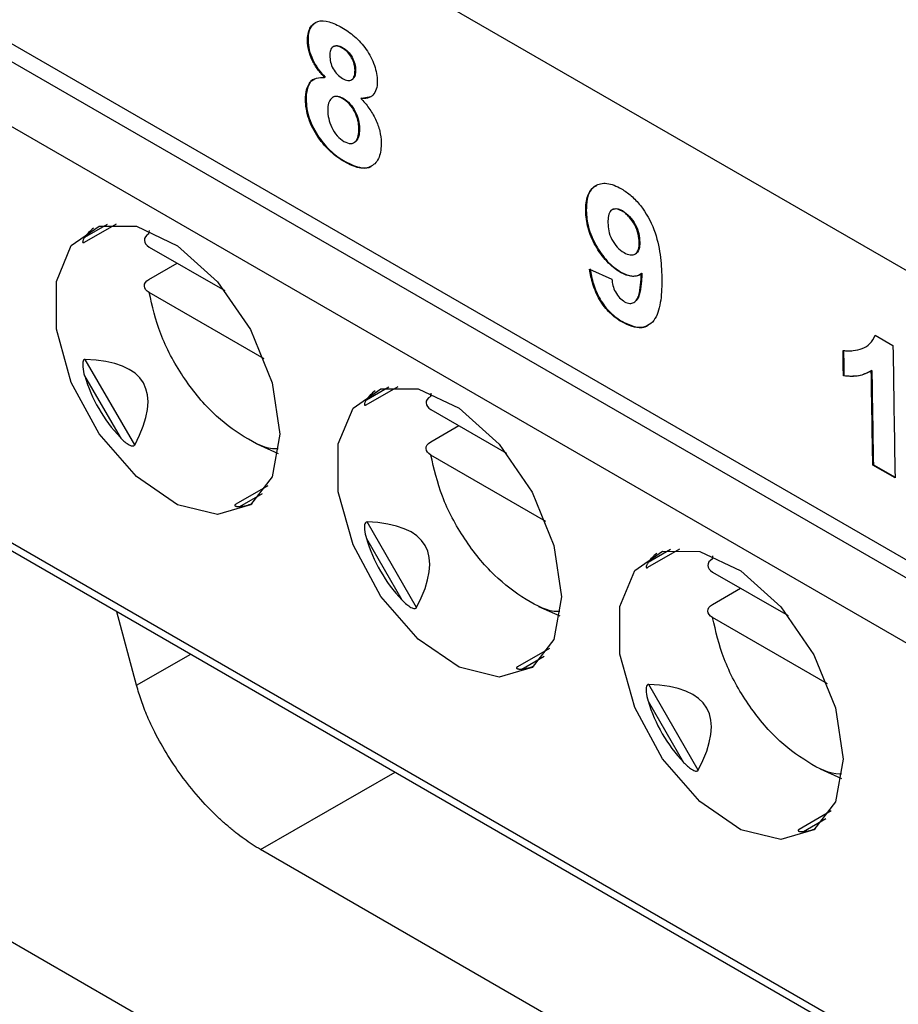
# Model space of a CAD drawing. Header units: millimetres. Extents: x -0.39 to 0.76, y -0.29 to 0.59.
# Tile 109 of 137: x 0.5847 to 0.5957, y 0.3385 to 0.3509. Entities that reach past the tile are written whole.
import ezdxf

# ---------------------------------------------------------------- set-up
doc = ezdxf.new("R2010")
doc.units = ezdxf.units.MM

msp = doc.modelspace()

# ---------------------------------------------------------------- linework, layer by layer
at = {"color": 9, "linetype": 'Continuous', "lineweight": 25}
for p, q in [((0.563942, 0.362318), (0.608858, 0.336388)), ((0.608877, 0.335561), (0.563589, 0.361705)), ((0.563589, 0.356479), (0.609028, 0.330248)), ((0.585817, 0.348337), (0.585534, 0.348174)), ((0.589352, 0.346296), (0.58907, 0.346132)), ((0.587484, 0.344796), (0.587767, 0.344959)), ((0.592888, 0.344255), (0.592605, 0.344091)), ((0.586186, 0.34255), (0.586866, 0.34294)), ((0.59102, 0.342755), (0.591302, 0.342918)), ((0.58774, 0.340489), (0.589431, 0.341459)), ((0.594555, 0.340714), (0.594838, 0.340877))]:
    msp.add_line(p, q, dxfattribs=at)
at = {"color": 7, "linetype": 'Continuous', "lineweight": 25}
for p, q in [((0.610572, 0.339258), (0.580167, 0.356811)), ((0.563651, 0.356342), (0.609032, 0.330144)), ((0.580225, 0.353143), (0.608853, 0.336617)), ((0.588338, 0.350645), (0.588331, 0.350641)), ((0.588662, 0.350574), (0.588655, 0.35057)), ((0.588775, 0.350557), (0.588768, 0.350553)), ((0.588935, 0.350277), (0.588928, 0.350273)), ((0.588553, 0.350187), (0.588546, 0.350182)), ((0.588884, 0.350154), (0.588891, 0.350158)), ((0.588313, 0.349908), (0.588306, 0.349904)), ((0.588656, 0.349938), (0.588649, 0.349934)), ((0.588783, 0.349919), (0.588776, 0.349915)), ((0.589007, 0.349925), (0.589, 0.349921)), ((0.589007, 0.349925), (0.589129, 0.349946)), ((0.588983, 0.349548), (0.588976, 0.349543)), ((0.588475, 0.349434), (0.588467, 0.34943)), ((0.588915, 0.349365), (0.588923, 0.349369)), ((0.588805, 0.349126), (0.588798, 0.349122)), ((0.59183, 0.348511), (0.591823, 0.348506)), ((0.592158, 0.348525), (0.59215, 0.34852)), ((0.592288, 0.348508), (0.592281, 0.348504)), ((0.585531, 0.348114), (0.585932, 0.348345)), ((0.586341, 0.348219), (0.586349, 0.34826)), ((0.586344, 0.348054), (0.587292, 0.347507)), ((0.592501, 0.348115), (0.592494, 0.348111)), ((0.592444, 0.347966), (0.592451, 0.347971)), ((0.586341, 0.347647), (0.586695, 0.347852)), ((0.591872, 0.347776), (0.59215, 0.34765)), ((0.592265, 0.34774), (0.592258, 0.347736)), ((0.592529, 0.347724), (0.592522, 0.34772)), ((0.587786, 0.34665), (0.586344, 0.347483)), ((0.592426, 0.347358), (0.592433, 0.347362)), ((0.592283, 0.347117), (0.592276, 0.347113)), ((0.595455, 0.346947), (0.595679, 0.346817)), ((0.586163, 0.345568), (0.585542, 0.346643)), ((0.595064, 0.346441), (0.595057, 0.346437)), ((0.595414, 0.346504), (0.595406, 0.346499)), ((0.585534, 0.346435), (0.585979, 0.345665)), ((0.589066, 0.346073), (0.589467, 0.346304)), ((0.589877, 0.346178), (0.589885, 0.346219)), ((0.589879, 0.346013), (0.590827, 0.345466)), ((0.589877, 0.345606), (0.59023, 0.345811)), ((0.573703, 0.345632), (0.606712, 0.326576)), ((0.587966, 0.345458), (0.587698, 0.345578)), ((0.591322, 0.344609), (0.589879, 0.345442)), ((0.595433, 0.34532), (0.595426, 0.345316)), ((0.595705, 0.345155), (0.595426, 0.345316)), ((0.595433, 0.34532), (0.595705, 0.345163)), ((0.587832, 0.345054), (0.587431, 0.344823)), ((0.589699, 0.343527), (0.589078, 0.344602)), ((0.58907, 0.344394), (0.589514, 0.343624)), ((0.592602, 0.344032), (0.593003, 0.344263)), ((0.593412, 0.344137), (0.59342, 0.344178)), ((0.593415, 0.343972), (0.594363, 0.343425)), ((0.593412, 0.343565), (0.593766, 0.34377)), ((0.586186, 0.34255), (0.585939, 0.343475)), ((0.591502, 0.343417), (0.591234, 0.343537)), ((0.594857, 0.342568), (0.593415, 0.343401)), ((0.591367, 0.343013), (0.590966, 0.342782)), ((0.593234, 0.341486), (0.592613, 0.342561)), ((0.592605, 0.342353), (0.59305, 0.341583)), ((0.595038, 0.341376), (0.59477, 0.341496)), ((0.594903, 0.340972), (0.594502, 0.340741)), ((0.606305, 0.329772), (0.58774, 0.340489))]:
    msp.add_line(p, q, dxfattribs=at)
at = {"color": 7, "linetype": 'Continuous', "lineweight": 25, "flags": 128}
for points in [[(0.587984, 0.345703), (0.587888, 0.345168), (0.587615, 0.344816), (0.5872, 0.344694), (0.5867, 0.344818), (0.586183, 0.345172), (0.585717, 0.345708), (0.585367, 0.346354), (0.585179, 0.347022), (0.585179, 0.347622), (0.585367, 0.348073), (0.585717, 0.348315), (0.586183, 0.348314), (0.5867, 0.34807), (0.5872, 0.347618), (0.587615, 0.347017), (0.587888, 0.346348), (0.587984, 0.345703)], [(0.591519, 0.343662), (0.591424, 0.343127), (0.59115, 0.342775), (0.590736, 0.342653), (0.590236, 0.342777), (0.589718, 0.343131), (0.589253, 0.343667), (0.588903, 0.344313), (0.588715, 0.344981), (0.588715, 0.345581), (0.588903, 0.346032), (0.589253, 0.346274), (0.589718, 0.346273), (0.590236, 0.346029), (0.590736, 0.345577), (0.59115, 0.344975), (0.591424, 0.344307), (0.591519, 0.343662)], [(0.595055, 0.341621), (0.594959, 0.341086), (0.594686, 0.340734), (0.594271, 0.340612), (0.593771, 0.340736), (0.593254, 0.34109), (0.592788, 0.341626), (0.592438, 0.342272), (0.592251, 0.34294), (0.592251, 0.34354), (0.592438, 0.343991), (0.592788, 0.344233), (0.593254, 0.344232), (0.593771, 0.343988), (0.594271, 0.343536), (0.594686, 0.342934), (0.594959, 0.342266), (0.595055, 0.341621)]]:
    msp.add_lwpolyline(points, dxfattribs=at)
at = {"color": 7, "linetype": 'Continuous', "lineweight": 25}
for centre, major_axis, ratio, start_param, end_param in [((0.587528, 0.347073), (0.00202, -0.001057), 0.444531, 2.938632, 3.090972), ((0.577808, 0.341462), (0.008463, 0.004885), 0.204676, 5.967402, 6.598996), ((0.587528, 0.347073), (0.001816, 0.001049), 0.953495, 2.917197, 3.365347), ((0.591063, 0.345032), (0.00202, -0.001057), 0.444531, 2.938632, 3.090972), ((0.587528, 0.347073), (0.000095, 0.002277), 0.44448, 3.192324, 3.344497), ((0.581344, 0.339421), (0.008463, 0.004885), 0.204676, 5.967402, 6.598996), ((0.591063, 0.345032), (0.001816, 0.001049), 0.953495, 2.917197, 3.365347), ((0.594599, 0.342991), (0.00202, -0.001057), 0.444531, 2.938632, 3.090972), ((0.591063, 0.345032), (0.000095, 0.002277), 0.44448, 3.192324, 3.344497), ((0.584879, 0.33738), (0.008463, 0.004885), 0.204676, 5.967402, 6.598996), ((0.594599, 0.342991), (0.001816, 0.001049), 0.953495, 2.917197, 3.365347), ((0.594599, 0.342991), (0.000095, 0.002277), 0.44448, 3.192324, 3.344497)]:
    msp.add_ellipse(centre, major_axis=major_axis, ratio=ratio, start_param=start_param, end_param=end_param, dxfattribs=at)
for points, knots in [([(0.588331, 0.350641), (0.588331, 0.350672), (0.588333, 0.350702), (0.588343, 0.350755), (0.588351, 0.35078), (0.588384, 0.350843), (0.588418, 0.350871), (0.588501, 0.350899), (0.588551, 0.350896), (0.588655, 0.350866), (0.588709, 0.35084), (0.588763, 0.35081)], [0, 0, 0, 0, 0.125, 0.125, 0.25, 0.25, 0.5, 0.5, 0.75, 0.75, 1, 1, 1, 1]), ([(0.588436, 0.350871), (0.588413, 0.350855), (0.588365, 0.350821), (0.58834, 0.350731), (0.588339, 0.350666), (0.588338, 0.350645)], [0, 0, 0, 0, 0.372464, 0.795752, 1, 1, 1, 1]), ([(0.588763, 0.35081), (0.588816, 0.350778), (0.58887, 0.350743), (0.588973, 0.350653), (0.589024, 0.350598), (0.58911, 0.350473), (0.589146, 0.350404), (0.589194, 0.350266), (0.589205, 0.350199), (0.589207, 0.350136)], [0, 0, 0, 0, 0.25, 0.25, 0.5, 0.5, 0.75, 0.75, 1, 1, 1, 1]), ([(0.588338, 0.350645), (0.58834, 0.350608), (0.588344, 0.350569), (0.588364, 0.350488), (0.588379, 0.350446), (0.588435, 0.350324), (0.588493, 0.35025), (0.588553, 0.350187)], [0, 0, 0, 0, 0.25, 0.25, 0.5, 0.5, 1, 1, 1, 1]), ([(0.588546, 0.350182), (0.588516, 0.350214), (0.588487, 0.350247), (0.588434, 0.35032), (0.58841, 0.35036), (0.588372, 0.350441), (0.588357, 0.350483), (0.588337, 0.350564), (0.588333, 0.350604), (0.588331, 0.350641)], [0, 0, 0, 0, 0.25, 0.25, 0.5, 0.5, 0.75, 0.75, 1, 1, 1, 1]), ([(0.588768, 0.350553), (0.588747, 0.350564), (0.588725, 0.350574), (0.588685, 0.350581), (0.588666, 0.350577), (0.588637, 0.350558), (0.588626, 0.350543), (0.588613, 0.350504), (0.588611, 0.35048), (0.588611, 0.350455)], [0, 0, 0, 0, 0.25, 0.25, 0.5, 0.5, 0.75, 0.75, 1, 1, 1, 1]), ([(0.588662, 0.350574), (0.588663, 0.350574), (0.588667, 0.350577), (0.588675, 0.35058), (0.588685, 0.350582), (0.588696, 0.350583), (0.58871, 0.350582), (0.588725, 0.350579), (0.58874, 0.350574), (0.588755, 0.350568), (0.588767, 0.350562), (0.588775, 0.350557)], [0, 0, 0, 0, 0.0344037, 0.1350485, 0.2381758, 0.3422759, 0.4359072, 0.6260517, 0.7227207, 0.7918345, 1, 1, 1, 1]), ([(0.588928, 0.350273), (0.588927, 0.350298), (0.588925, 0.350323), (0.58891, 0.350377), (0.588899, 0.350405), (0.58887, 0.350458), (0.588852, 0.350483), (0.588812, 0.350524), (0.58879, 0.350539), (0.588768, 0.350553)], [0, 0, 0, 0, 0.25, 0.25, 0.5, 0.5, 0.75, 0.75, 1, 1, 1, 1]), ([(0.588775, 0.350557), (0.588797, 0.350544), (0.588818, 0.350529), (0.588858, 0.350488), (0.588876, 0.350464), (0.588906, 0.350411), (0.588917, 0.350383), (0.588931, 0.350328), (0.588934, 0.350302), (0.588935, 0.350277)], [0, 0, 0, 0, 0.25, 0.25, 0.5, 0.5, 0.75, 0.75, 1, 1, 1, 1]), ([(0.588611, 0.350455), (0.588612, 0.35043), (0.588614, 0.350404), (0.588627, 0.350349), (0.588638, 0.350321), (0.588668, 0.350266), (0.588686, 0.350241), (0.588727, 0.3502), (0.58875, 0.350185), (0.588771, 0.350171)], [0, 0, 0, 0, 0.25, 0.25, 0.5, 0.5, 0.75, 0.75, 1, 1, 1, 1]), ([(0.588935, 0.350277), (0.588935, 0.350271), (0.588934, 0.350257), (0.588933, 0.350237), (0.58893, 0.350218), (0.588926, 0.350203), (0.588921, 0.350191), (0.588915, 0.350181), (0.588909, 0.350173), (0.588902, 0.350166), (0.588896, 0.35016), (0.588892, 0.350159), (0.588891, 0.350158)], [0, 0, 0, 0, 0.130164, 0.260543, 0.392946, 0.526864, 0.614966, 0.703578, 0.793964, 0.885034, 0.973157, 1, 1, 1, 1]), ([(0.588306, 0.349904), (0.588307, 0.349948), (0.58831, 0.349991), (0.58833, 0.350065), (0.588345, 0.350097), (0.588387, 0.350148), (0.588414, 0.350166), (0.588475, 0.350184), (0.58851, 0.350185), (0.588546, 0.350182)], [0, 0, 0, 0, 0.25, 0.25, 0.5, 0.5, 0.75, 0.75, 1, 1, 1, 1]), ([(0.588417, 0.350163), (0.588416, 0.350163), (0.588382, 0.350158), (0.588345, 0.350089), (0.588315, 0.349998), (0.588314, 0.34993), (0.588313, 0.349908)], [0, 0, 0, 0, 0.007019, 0.407292, 0.80546, 1, 1, 1, 1]), ([(0.588771, 0.350171), (0.588793, 0.350159), (0.588815, 0.350149), (0.588856, 0.350143), (0.588874, 0.350147), (0.588903, 0.350167), (0.588914, 0.350183), (0.588926, 0.350224), (0.588927, 0.350248), (0.588928, 0.350273)], [0, 0, 0, 0, 0.25, 0.25, 0.5, 0.5, 0.75, 0.75, 1, 1, 1, 1]), ([(0.589207, 0.350136), (0.589206, 0.3501), (0.589203, 0.350065), (0.589185, 0.350006), (0.58917, 0.349981), (0.589133, 0.349944), (0.58911, 0.349932), (0.589059, 0.349918), (0.589029, 0.349918), (0.589, 0.349921)], [0, 0, 0, 0, 0.25, 0.25, 0.5, 0.5, 0.75, 0.75, 1, 1, 1, 1]), ([(0.588467, 0.34943), (0.588442, 0.349468), (0.588418, 0.349506), (0.588378, 0.349586), (0.58836, 0.349628), (0.588333, 0.349709), (0.588323, 0.34975), (0.58831, 0.349829), (0.588307, 0.349867), (0.588306, 0.349904)], [0, 0, 0, 0, 0.25, 0.25, 0.5, 0.5, 0.75, 0.75, 1, 1, 1, 1]), ([(0.588313, 0.349908), (0.588315, 0.349871), (0.588317, 0.349833), (0.58833, 0.349754), (0.58834, 0.349713), (0.588367, 0.349632), (0.588385, 0.34959), (0.588426, 0.34951), (0.588449, 0.349472), (0.588475, 0.349434)], [0, 0, 0, 0, 0.25, 0.25, 0.5, 0.5, 0.75, 0.75, 1, 1, 1, 1]), ([(0.588776, 0.349915), (0.588748, 0.34993), (0.58872, 0.349942), (0.58867, 0.349946), (0.588648, 0.349937), (0.588617, 0.349905), (0.588605, 0.349884), (0.588588, 0.349834), (0.588585, 0.349804), (0.588585, 0.349773)], [0, 0, 0, 0, 0.25, 0.25, 0.5, 0.5, 0.75, 0.75, 1, 1, 1, 1]), ([(0.588656, 0.349938), (0.588656, 0.349938), (0.588662, 0.349942), (0.588672, 0.349946), (0.588686, 0.349948), (0.588701, 0.349949), (0.588717, 0.349946), (0.588733, 0.349942), (0.58875, 0.349936), (0.588766, 0.349928), (0.588779, 0.349921), (0.588783, 0.349919)], [0, 0, 0, 0, 0.010626, 0.191306, 0.283201, 0.372157, 0.553062, 0.64483, 0.732893, 0.910578, 1, 1, 1, 1]), ([(0.588976, 0.349543), (0.588975, 0.349576), (0.588972, 0.349609), (0.588956, 0.349678), (0.588942, 0.349715), (0.588906, 0.349785), (0.588884, 0.349819), (0.588832, 0.349876), (0.588804, 0.349898), (0.588776, 0.349915)], [0, 0, 0, 0, 0.25, 0.25, 0.5, 0.5, 0.75, 0.75, 1, 1, 1, 1]), ([(0.588783, 0.349919), (0.588811, 0.349902), (0.588839, 0.34988), (0.58889, 0.349824), (0.588912, 0.349791), (0.588949, 0.349721), (0.588962, 0.349684), (0.588979, 0.349614), (0.588982, 0.34958), (0.588983, 0.349548)], [0, 0, 0, 0, 0.25, 0.25, 0.5, 0.5, 0.75, 0.75, 1, 1, 1, 1]), ([(0.589, 0.349921), (0.589036, 0.349883), (0.589071, 0.349843), (0.589133, 0.349756), (0.589162, 0.349707), (0.589208, 0.349609), (0.589226, 0.349559), (0.589249, 0.349461), (0.589255, 0.349414), (0.589256, 0.349369)], [0, 0, 0, 0, 0.25, 0.25, 0.5, 0.5, 0.75, 0.75, 1, 1, 1, 1]), ([(0.588585, 0.349773), (0.588586, 0.349739), (0.588589, 0.349704), (0.588605, 0.349631), (0.588617, 0.349593), (0.588653, 0.349518), (0.588676, 0.349482), (0.588729, 0.349421), (0.588759, 0.349397), (0.588789, 0.34938)], [0, 0, 0, 0, 0.25, 0.25, 0.5, 0.5, 0.75, 0.75, 1, 1, 1, 1]), ([(0.588789, 0.34938), (0.588818, 0.349364), (0.588847, 0.349353), (0.588897, 0.349354), (0.588919, 0.349363), (0.588969, 0.349414), (0.588976, 0.349478), (0.588976, 0.349543)], [0, 0, 0, 0, 0.25, 0.25, 0.5, 0.5, 1, 1, 1, 1]), ([(0.588983, 0.349548), (0.588983, 0.349538), (0.588983, 0.349519), (0.588981, 0.349491), (0.588978, 0.349464), (0.588973, 0.349442), (0.588967, 0.349424), (0.588961, 0.34941), (0.588953, 0.349397), (0.588945, 0.349386), (0.588935, 0.349376), (0.588926, 0.349372), (0.588922, 0.34937)], [0, 0, 0, 0, 0.12413, 0.248598, 0.374528, 0.501473, 0.582594, 0.664129, 0.747185, 0.830735, 0.911924, 1, 1, 1, 1]), ([(0.588798, 0.349122), (0.588739, 0.349157), (0.58868, 0.349198), (0.588566, 0.349301), (0.588515, 0.349362), (0.588467, 0.34943)], [0, 0, 0, 0, 0.5, 0.5, 1, 1, 1, 1]), ([(0.588475, 0.349434), (0.588498, 0.3494), (0.588523, 0.349367), (0.588576, 0.349306), (0.588603, 0.349278), (0.588687, 0.349202), (0.588746, 0.349161), (0.588805, 0.349126)], [0, 0, 0, 0, 0.25, 0.25, 0.5, 0.5, 1, 1, 1, 1]), ([(0.589256, 0.349369), (0.589256, 0.349335), (0.589255, 0.349301), (0.589246, 0.349238), (0.589239, 0.349209), (0.589208, 0.34913), (0.589174, 0.349091), (0.589088, 0.349045), (0.589035, 0.349038), (0.588921, 0.34906), (0.588859, 0.349088), (0.588798, 0.349122)], [0, 0, 0, 0, 0.125, 0.125, 0.25, 0.25, 0.5, 0.5, 0.75, 0.75, 1, 1, 1, 1]), ([(0.588805, 0.349126), (0.588874, 0.349093), (0.588991, 0.349039), (0.589105, 0.349044), (0.589138, 0.349075), (0.589142, 0.349079)], [0, 0, 0, 0, 0.560953, 0.940812, 1, 1, 1, 1]), ([(0.591823, 0.348506), (0.591823, 0.348576), (0.591829, 0.348642), (0.591867, 0.348751), (0.591898, 0.348795), (0.591982, 0.348848), (0.592033, 0.348859), (0.592118, 0.348849), (0.592148, 0.348841), (0.592209, 0.348818), (0.59224, 0.348802), (0.592271, 0.348785)], [0, 0, 0, 0, 0.25, 0.25, 0.5, 0.5, 0.75, 0.75, 0.875, 0.875, 1, 1, 1, 1]), ([(0.591958, 0.348824), (0.591936, 0.348811), (0.59188, 0.348778), (0.591836, 0.348665), (0.591832, 0.348561), (0.59183, 0.348511)], [0, 0, 0, 0, 0.25184, 0.640373, 1, 1, 1, 1]), ([(0.592271, 0.348785), (0.592313, 0.348759), (0.592354, 0.348732), (0.592434, 0.348661), (0.592473, 0.34862), (0.592579, 0.348485), (0.592639, 0.348379), (0.592719, 0.348166), (0.592742, 0.348061), (0.59277, 0.347859), (0.592775, 0.347763), (0.592777, 0.347667)], [0, 0, 0, 0, 0.125, 0.125, 0.25, 0.25, 0.5, 0.5, 0.75, 0.75, 1, 1, 1, 1]), ([(0.592258, 0.347736), (0.592228, 0.347754), (0.592199, 0.347772), (0.592142, 0.347819), (0.592114, 0.347845), (0.592034, 0.347933), (0.591985, 0.348001), (0.591905, 0.348144), (0.591873, 0.34822), (0.591843, 0.348331), (0.591836, 0.348367), (0.591826, 0.348439), (0.591824, 0.348473), (0.591823, 0.348506)], [0, 0, 0, 0, 0.125, 0.125, 0.25, 0.25, 0.5, 0.5, 0.75, 0.75, 0.875, 0.875, 1, 1, 1, 1]), ([(0.59183, 0.348511), (0.591832, 0.348443), (0.59184, 0.348373), (0.591879, 0.348226), (0.591911, 0.34815), (0.591992, 0.348005), (0.59204, 0.347937), (0.592121, 0.347849), (0.592148, 0.347823), (0.592206, 0.347777), (0.592235, 0.347758), (0.592265, 0.34774)], [0, 0, 0, 0, 0.25, 0.25, 0.5, 0.5, 0.75, 0.75, 0.875, 0.875, 1, 1, 1, 1]), ([(0.592281, 0.348504), (0.592254, 0.348518), (0.592227, 0.34853), (0.592178, 0.348533), (0.592156, 0.348527), (0.592123, 0.348498), (0.592114, 0.348474), (0.592103, 0.34842), (0.592102, 0.34839), (0.592102, 0.348359)], [0, 0, 0, 0, 0.25, 0.25, 0.5, 0.5, 0.75, 0.75, 1, 1, 1, 1]), ([(0.592158, 0.348524), (0.592162, 0.348527), (0.59217, 0.348531), (0.592183, 0.348534), (0.592198, 0.348536), (0.592213, 0.348536), (0.59223, 0.348533), (0.592244, 0.348529), (0.592258, 0.348523), (0.592273, 0.348516), (0.592283, 0.348511), (0.592288, 0.348508)], [0, 0, 0, 0, 0.1355975, 0.2345528, 0.3228792, 0.5019431, 0.5927785, 0.6931385, 0.7942855, 0.8970471, 1, 1, 1, 1]), ([(0.592494, 0.348111), (0.592493, 0.348145), (0.592489, 0.34818), (0.592472, 0.348254), (0.592458, 0.348293), (0.592418, 0.348367), (0.592394, 0.348402), (0.592354, 0.348447), (0.59234, 0.348461), (0.592311, 0.348485), (0.592296, 0.348495), (0.592281, 0.348504)], [0, 0, 0, 0, 0.25, 0.25, 0.5, 0.5, 0.75, 0.75, 0.875, 0.875, 1, 1, 1, 1]), ([(0.592288, 0.348508), (0.592317, 0.348489), (0.592347, 0.348467), (0.592401, 0.348407), (0.592425, 0.348372), (0.592465, 0.348298), (0.592479, 0.348259), (0.592496, 0.348185), (0.5925, 0.34815), (0.592501, 0.348115)], [0, 0, 0, 0, 0.25, 0.25, 0.5, 0.5, 0.75, 0.75, 1, 1, 1, 1]), ([(0.592102, 0.348359), (0.592103, 0.348326), (0.592105, 0.348293), (0.59212, 0.348222), (0.592132, 0.348185), (0.592169, 0.348112), (0.592193, 0.348079), (0.592246, 0.348023), (0.592275, 0.348002), (0.592304, 0.347984)], [0, 0, 0, 0, 0.25, 0.25, 0.5, 0.5, 0.75, 0.75, 1, 1, 1, 1]), ([(0.585534, 0.348174), (0.585531, 0.348169), (0.585525, 0.348159), (0.585517, 0.348145), (0.585512, 0.348132), (0.58551, 0.348123), (0.585509, 0.348116), (0.58551, 0.348112), (0.585513, 0.34811), (0.585516, 0.348109), (0.585521, 0.348109), (0.585527, 0.348111), (0.58553, 0.348113), (0.585531, 0.348114)], [0, 0, 0, 0, 0.15679, 0.313928, 0.464994, 0.617155, 0.690109, 0.763632, 0.819691, 0.8768, 0.938075, 0.989778, 1, 1, 1, 1]), ([(0.586341, 0.348219), (0.586304, 0.348197), (0.586283, 0.348167), (0.586284, 0.348106), (0.586306, 0.348076), (0.586344, 0.348054)], [0, 0, 0, 0, 0.5, 0.5, 1, 1, 1, 1]), ([(0.592304, 0.347984), (0.592331, 0.347969), (0.592357, 0.347958), (0.592407, 0.347952), (0.592429, 0.347957), (0.592465, 0.34798), (0.592477, 0.348001), (0.592492, 0.348051), (0.592494, 0.348081), (0.592494, 0.348111)], [0, 0, 0, 0, 0.25, 0.25, 0.5, 0.5, 0.75, 0.75, 1, 1, 1, 1]), ([(0.592501, 0.348115), (0.592501, 0.348106), (0.592501, 0.348087), (0.592498, 0.34806), (0.592494, 0.348035), (0.592487, 0.348015), (0.592478, 0.347997), (0.592468, 0.347984), (0.592458, 0.347975), (0.592452, 0.347972), (0.592451, 0.347971)], [0, 0, 0, 0, 0.1489053, 0.298468, 0.4513407, 0.6060804, 0.6915358, 0.8654253, 0.9541853, 1, 1, 1, 1]), ([(0.592276, 0.347113), (0.592225, 0.347144), (0.592175, 0.34718), (0.592078, 0.347274), (0.592033, 0.347331), (0.591961, 0.347455), (0.591934, 0.347521), (0.591893, 0.34765), (0.591881, 0.347714), (0.591872, 0.347776)], [0, 0, 0, 0, 0.25, 0.25, 0.5, 0.5, 0.75, 0.75, 1, 1, 1, 1]), ([(0.591879, 0.34778), (0.591888, 0.347718), (0.5919, 0.347655), (0.591941, 0.347525), (0.591968, 0.34746), (0.592041, 0.347335), (0.592085, 0.347278), (0.592181, 0.347185), (0.592232, 0.347148), (0.592283, 0.347117)], [0, 0, 0, 0, 0.25, 0.25, 0.5, 0.5, 0.75, 0.75, 1, 1, 1, 1]), ([(0.592522, 0.34772), (0.592505, 0.347709), (0.592487, 0.347699), (0.592448, 0.347687), (0.592426, 0.347685), (0.592381, 0.347687), (0.592357, 0.347692), (0.592308, 0.347709), (0.592283, 0.347722), (0.592258, 0.347736)], [0, 0, 0, 0, 0.25, 0.25, 0.5, 0.5, 0.75, 0.75, 1, 1, 1, 1]), ([(0.592265, 0.34774), (0.592315, 0.347712), (0.592366, 0.347692), (0.592434, 0.347689), (0.592455, 0.347691), (0.592495, 0.347703), (0.592512, 0.347713), (0.592529, 0.347724)], [0, 0, 0, 0, 0.5, 0.5, 0.75, 0.75, 1, 1, 1, 1]), ([(0.592311, 0.347367), (0.592333, 0.347355), (0.592355, 0.347347), (0.592394, 0.347344), (0.592412, 0.347349), (0.592442, 0.347367), (0.592455, 0.347379), (0.592475, 0.347411), (0.592482, 0.347429), (0.5925, 0.347489), (0.592506, 0.347534), (0.592517, 0.347625), (0.59252, 0.347673), (0.592522, 0.34772)], [0, 0, 0, 0, 0.125, 0.125, 0.25, 0.25, 0.375, 0.375, 0.5, 0.5, 0.75, 0.75, 1, 1, 1, 1]), ([(0.592529, 0.347724), (0.592528, 0.347712), (0.592527, 0.347688), (0.592525, 0.347653), (0.592522, 0.347617), (0.592519, 0.347583), (0.592514, 0.347549), (0.592509, 0.347515), (0.592503, 0.347483), (0.592496, 0.347455), (0.592485, 0.347425), (0.592474, 0.347401), (0.59246, 0.347382), (0.592447, 0.347371), (0.592438, 0.347366), (0.592433, 0.347363)], [0, 0, 0, 0, 0.083614, 0.167236, 0.250927, 0.334663, 0.418284, 0.50197, 0.585948, 0.670127, 0.726326, 0.839782, 0.897529, 0.941558, 1, 1, 1, 1]), ([(0.586344, 0.347483), (0.586306, 0.347504), (0.586284, 0.347534), (0.586283, 0.347595), (0.586304, 0.347626), (0.586341, 0.347647)], [0, 0, 0, 0, 0.5, 0.5, 1, 1, 1, 1]), ([(0.59215, 0.34765), (0.592157, 0.347598), (0.592167, 0.347543), (0.59221, 0.347463), (0.592228, 0.347438), (0.592268, 0.347396), (0.59229, 0.347381), (0.592311, 0.347367)], [0, 0, 0, 0, 0.5, 0.5, 0.75, 0.75, 1, 1, 1, 1]), ([(0.592777, 0.347667), (0.592778, 0.347571), (0.592776, 0.347476), (0.592752, 0.3473), (0.592731, 0.347217), (0.592653, 0.347092), (0.592594, 0.347053), (0.592485, 0.347041), (0.592445, 0.347045), (0.592363, 0.347069), (0.592319, 0.34709), (0.592276, 0.347113)], [0, 0, 0, 0, 0.25, 0.25, 0.5, 0.5, 0.75, 0.75, 0.875, 0.875, 1, 1, 1, 1]), ([(0.587962, 0.34552), (0.587953, 0.345519), (0.587828, 0.345509), (0.587534, 0.345657), (0.587127, 0.345959), (0.586754, 0.346418), (0.586467, 0.346955), (0.586384, 0.34731), (0.586344, 0.347483)], [0, 0, 0, 0, 0.0146952, 0.2070376, 0.3993799, 0.6035188, 0.8076577, 1, 1, 1, 1]), ([(0.592283, 0.347117), (0.59234, 0.347091), (0.592455, 0.347037), (0.592569, 0.347041), (0.592609, 0.347077), (0.592615, 0.347081)], [0, 0, 0, 0, 0.463565, 0.932238, 1, 1, 1, 1]), ([(0.595052, 0.346756), (0.595074, 0.346753), (0.595096, 0.34675), (0.595138, 0.346749), (0.595159, 0.34675), (0.595219, 0.346758), (0.595257, 0.346768), (0.59533, 0.346795), (0.595363, 0.346814), (0.595417, 0.346869), (0.595439, 0.346905), (0.595455, 0.346947)], [0, 0, 0, 0, 0.125, 0.125, 0.25, 0.25, 0.5, 0.5, 0.75, 0.75, 1, 1, 1, 1]), ([(0.585542, 0.346643), (0.585534, 0.346644), (0.585527, 0.34664), (0.585517, 0.346625), (0.585514, 0.346616), (0.585509, 0.346587), (0.585509, 0.346567), (0.585514, 0.34651), (0.585523, 0.346472), (0.585534, 0.346435)], [0, 0, 0, 0, 0.125, 0.125, 0.25, 0.25, 0.5, 0.5, 1, 1, 1, 1]), ([(0.595406, 0.346499), (0.595357, 0.34647), (0.595304, 0.346447), (0.595186, 0.346427), (0.595123, 0.346428), (0.595057, 0.346437)], [0, 0, 0, 0, 0.5, 0.5, 1, 1, 1, 1]), ([(0.595064, 0.346441), (0.595097, 0.346437), (0.595162, 0.34643), (0.595278, 0.346439), (0.595349, 0.346474), (0.595394, 0.346496)], [0, 0, 0, 0, 0.266674, 0.533511, 1, 1, 1, 1]), ([(0.58907, 0.346132), (0.589067, 0.346128), (0.58906, 0.346118), (0.589053, 0.346104), (0.589047, 0.346091), (0.589045, 0.346082), (0.589045, 0.346075), (0.589046, 0.346071), (0.589048, 0.346069), (0.589052, 0.346068), (0.589057, 0.346068), (0.589062, 0.34607), (0.589066, 0.346072), (0.589066, 0.346073)], [0, 0, 0, 0, 0.1567897, 0.3139276, 0.4649945, 0.6171546, 0.6901088, 0.7636321, 0.8196913, 0.8767999, 0.9380748, 0.9897783, 1, 1, 1, 1]), ([(0.589877, 0.346178), (0.589839, 0.346156), (0.589818, 0.346126), (0.58982, 0.346065), (0.589842, 0.346035), (0.589879, 0.346013)], [0, 0, 0, 0, 0.5, 0.5, 1, 1, 1, 1]), ([(0.585979, 0.345665), (0.585994, 0.345649), (0.58601, 0.345633), (0.586028, 0.345618), (0.586044, 0.345603), (0.586062, 0.34559), (0.58608, 0.345578), (0.586089, 0.345573), (0.586099, 0.345567), (0.586108, 0.345563), (0.586116, 0.34556), (0.586124, 0.345557), (0.586131, 0.345556), (0.586136, 0.345556), (0.58614, 0.345555), (0.586144, 0.345556), (0.586147, 0.345556), (0.58615, 0.345557), (0.586153, 0.345558), (0.586156, 0.345559), (0.586159, 0.345561), (0.58616, 0.345564), (0.586162, 0.345565), (0.586162, 0.345566), (0.586163, 0.345568)], [0, 0, 0, 0, 0.0000683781, 0.0000683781, 0.0000683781, 0.0001344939, 0.0001344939, 0.0001344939, 0.0001663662, 0.0001663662, 0.0001663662, 0.0001910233, 0.0001910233, 0.0001910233, 0.000204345, 0.000204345, 0.000204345, 0.0002156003, 0.0002156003, 0.0002156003, 0.0002269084, 0.0002269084, 0.0002269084, 0.0002330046, 0.0002330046, 0.0002330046, 0.0002330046]), ([(0.589879, 0.345442), (0.589842, 0.345463), (0.58982, 0.345493), (0.589818, 0.345554), (0.589839, 0.345585), (0.589877, 0.345606)], [0, 0, 0, 0, 0.5, 0.5, 1, 1, 1, 1]), ([(0.591498, 0.343479), (0.591489, 0.343478), (0.591363, 0.343468), (0.59107, 0.343616), (0.590662, 0.343918), (0.590289, 0.344377), (0.590002, 0.344914), (0.58992, 0.345269), (0.589879, 0.345442)], [0, 0, 0, 0, 0.014695, 0.207038, 0.39938, 0.603519, 0.807658, 1, 1, 1, 1]), ([(0.587431, 0.344823), (0.587429, 0.344822), (0.587425, 0.344819), (0.587421, 0.344816), (0.587419, 0.344813), (0.587418, 0.344809), (0.587419, 0.344806), (0.587424, 0.344802), (0.587431, 0.344799), (0.587441, 0.344797), (0.587453, 0.344795), (0.587468, 0.344795), (0.587478, 0.344796), (0.587484, 0.344796)], [0, 0, 0, 0, 0.03405, 0.082861, 0.124074, 0.166389, 0.245519, 0.326468, 0.451081, 0.576987, 0.705162, 0.833704, 1, 1, 1, 1]), ([(0.589078, 0.344602), (0.58907, 0.344603), (0.589062, 0.344599), (0.589052, 0.344584), (0.589049, 0.344574), (0.589044, 0.344546), (0.589045, 0.344526), (0.58905, 0.344469), (0.589059, 0.344431), (0.58907, 0.344394)], [0, 0, 0, 0, 0.125, 0.125, 0.25, 0.25, 0.5, 0.5, 1, 1, 1, 1]), ([(0.593412, 0.344137), (0.593375, 0.344115), (0.593354, 0.344085), (0.593355, 0.344024), (0.593377, 0.343994), (0.593415, 0.343972)], [0, 0, 0, 0, 0.5, 0.5, 1, 1, 1, 1]), ([(0.592605, 0.344091), (0.592602, 0.344087), (0.592596, 0.344077), (0.592589, 0.344063), (0.592583, 0.34405), (0.592581, 0.344041), (0.59258, 0.344034), (0.592582, 0.34403), (0.592584, 0.344028), (0.592587, 0.344026), (0.592592, 0.344027), (0.592598, 0.344029), (0.592601, 0.344031), (0.592602, 0.344032)], [0, 0, 0, 0, 0.15679, 0.313928, 0.464994, 0.617155, 0.690109, 0.763632, 0.819691, 0.8768, 0.938075, 0.989778, 1, 1, 1, 1]), ([(0.589514, 0.343624), (0.58953, 0.343608), (0.589546, 0.343592), (0.589563, 0.343577), (0.58958, 0.343562), (0.589597, 0.343549), (0.589616, 0.343537), (0.589625, 0.343531), (0.589634, 0.343526), (0.589644, 0.343522), (0.589651, 0.343519), (0.589659, 0.343516), (0.589667, 0.343515), (0.589671, 0.343515), (0.589675, 0.343514), (0.589679, 0.343515), (0.589683, 0.343515), (0.589686, 0.343516), (0.589689, 0.343517), (0.589692, 0.343518), (0.589694, 0.34352), (0.589696, 0.343523), (0.589697, 0.343524), (0.589698, 0.343525), (0.589699, 0.343527)], [0, 0, 0, 0, 0.0000683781, 0.0000683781, 0.0000683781, 0.0001344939, 0.0001344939, 0.0001344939, 0.0001663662, 0.0001663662, 0.0001663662, 0.0001910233, 0.0001910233, 0.0001910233, 0.000204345, 0.000204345, 0.000204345, 0.0002156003, 0.0002156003, 0.0002156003, 0.0002269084, 0.0002269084, 0.0002269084, 0.0002330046, 0.0002330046, 0.0002330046, 0.0002330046]), ([(0.593415, 0.343401), (0.593377, 0.343422), (0.593355, 0.343452), (0.593354, 0.343513), (0.593375, 0.343544), (0.593412, 0.343565)], [0, 0, 0, 0, 0.5, 0.5, 1, 1, 1, 1]), ([(0.595033, 0.341438), (0.595024, 0.341437), (0.594899, 0.341427), (0.594605, 0.341575), (0.594198, 0.341877), (0.593825, 0.342336), (0.593538, 0.342873), (0.593455, 0.343228), (0.593415, 0.343401)], [0, 0, 0, 0, 0.014695, 0.207038, 0.39938, 0.603519, 0.807658, 1, 1, 1, 1]), ([(0.590966, 0.342782), (0.590964, 0.342781), (0.59096, 0.342778), (0.590957, 0.342775), (0.590955, 0.342772), (0.590954, 0.342768), (0.590955, 0.342765), (0.590959, 0.342761), (0.590967, 0.342758), (0.590977, 0.342756), (0.590989, 0.342754), (0.591003, 0.342754), (0.591014, 0.342755), (0.59102, 0.342755)], [0, 0, 0, 0, 0.0340505, 0.0828608, 0.1240735, 0.166389, 0.245519, 0.3264681, 0.4510813, 0.5769873, 0.7051617, 0.8337041, 1, 1, 1, 1]), ([(0.58774, 0.340489), (0.587706, 0.340509), (0.587638, 0.34055), (0.587535, 0.340621), (0.587432, 0.340699), (0.587329, 0.340783), (0.58718, 0.340917), (0.586988, 0.341113), (0.586769, 0.341382), (0.586575, 0.341667), (0.586427, 0.341929), (0.58632, 0.34216), (0.586242, 0.342358), (0.586205, 0.342486), (0.586186, 0.34255)], [0, 0, 0, 0, 0.051655, 0.103006, 0.154325, 0.20589, 0.257969, 0.382121, 0.506063, 0.628129, 0.750586, 0.8336, 0.916374, 1, 1, 1, 1]), ([(0.592613, 0.342561), (0.592605, 0.342562), (0.592598, 0.342558), (0.592588, 0.342543), (0.592585, 0.342533), (0.59258, 0.342505), (0.59258, 0.342485), (0.592585, 0.342428), (0.592594, 0.34239), (0.592605, 0.342353)], [0, 0, 0, 0, 0.125, 0.125, 0.25, 0.25, 0.5, 0.5, 1, 1, 1, 1]), ([(0.59305, 0.341583), (0.593065, 0.341567), (0.593082, 0.341551), (0.593099, 0.341536), (0.593115, 0.341521), (0.593133, 0.341508), (0.593151, 0.341496), (0.59316, 0.34149), (0.59317, 0.341485), (0.593179, 0.341481), (0.593187, 0.341478), (0.593195, 0.341475), (0.593202, 0.341474), (0.593207, 0.341473), (0.593211, 0.341473), (0.593215, 0.341474), (0.593218, 0.341474), (0.593222, 0.341475), (0.593224, 0.341476), (0.593227, 0.341477), (0.59323, 0.341479), (0.593232, 0.341482), (0.593233, 0.341483), (0.593233, 0.341484), (0.593234, 0.341486)], [0, 0, 0, 0, 0.0000683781, 0.0000683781, 0.0000683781, 0.0001344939, 0.0001344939, 0.0001344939, 0.0001663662, 0.0001663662, 0.0001663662, 0.0001910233, 0.0001910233, 0.0001910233, 0.000204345, 0.000204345, 0.000204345, 0.0002156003, 0.0002156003, 0.0002156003, 0.0002269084, 0.0002269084, 0.0002269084, 0.0002330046, 0.0002330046, 0.0002330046, 0.0002330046]), ([(0.594502, 0.340741), (0.5945, 0.34074), (0.594496, 0.340737), (0.594492, 0.340734), (0.59449, 0.340731), (0.594489, 0.340727), (0.59449, 0.340724), (0.594495, 0.34072), (0.594502, 0.340717), (0.594512, 0.340715), (0.594524, 0.340713), (0.594539, 0.340713), (0.594549, 0.340714), (0.594555, 0.340714)], [0, 0, 0, 0, 0.03405, 0.082861, 0.124074, 0.166389, 0.245519, 0.326468, 0.451081, 0.576987, 0.705162, 0.833704, 1, 1, 1, 1])]:
    msp.add_open_spline(points, degree=3, knots=knots, dxfattribs=at)
for points in [[(0.595679, 0.346817), (0.595687, 0.346263), (0.595696, 0.345709), (0.595705, 0.345155)], [(0.595057, 0.346437), (0.595055, 0.346543), (0.595053, 0.34665), (0.595052, 0.346756)], [(0.595059, 0.34676), (0.59506, 0.346654), (0.595062, 0.346547), (0.595064, 0.346441)], [(0.595426, 0.345316), (0.595419, 0.34571), (0.595413, 0.346105), (0.595406, 0.346499)], [(0.595414, 0.346504), (0.59542, 0.346109), (0.595426, 0.345714), (0.595433, 0.34532)]]:
    msp.add_open_spline(points, degree=3, dxfattribs=at)

doc.saveas('drawing.dxf')
